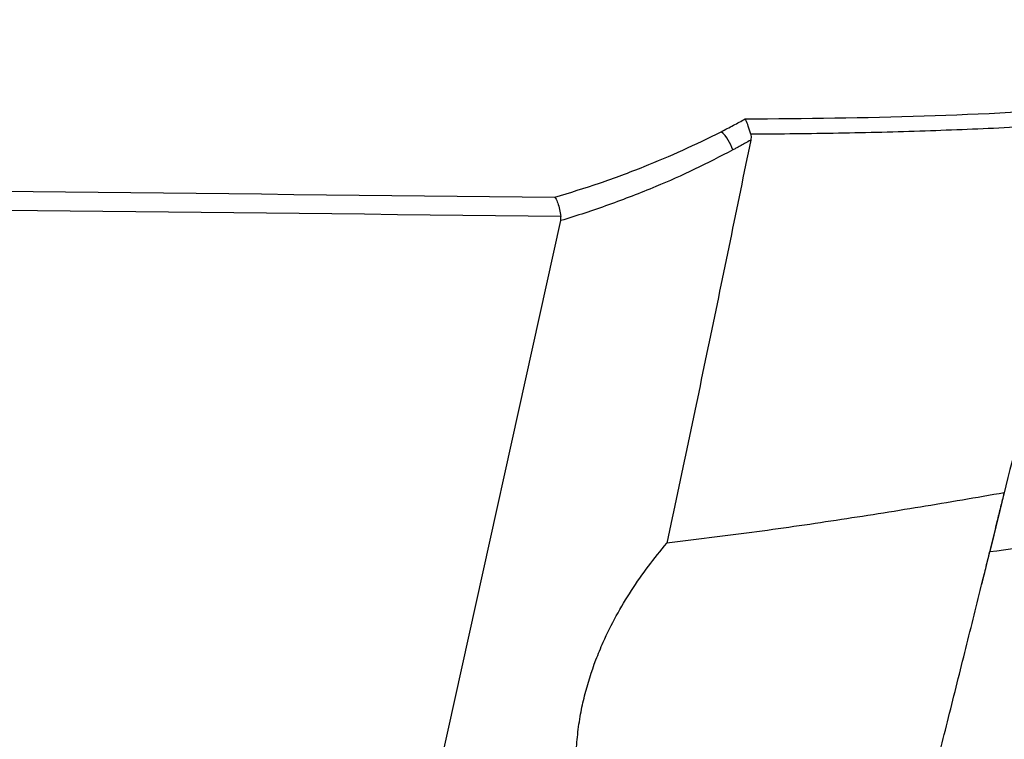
# Model space of a CAD drawing. Header units: millimetres. Extents: x -0.66 to 0.91, y -0.4 to 0.64.
# Tile 23 of 171: x -0.1515 to -0.1285, y -0.0078 to 0.009. Entities that reach past the tile are written whole.
import ezdxf

# ---------------------------------------------------------------- set-up
doc = ezdxf.new("R2010")
doc.units = ezdxf.units.MM
doc.layers.add('FORMAT', color=7, linetype='Continuous')

msp = doc.modelspace()

# ---------------------------------------------------------------- linework, layer by layer
at = {"layer": 'FORMAT', "color": 7, "linetype": 'Continuous', "lineweight": 25}
msp.add_line((-0.146151, -0.028717), (-0.138861, 0.004297), dxfattribs=at)
msp.add_arc((-0.135765, 0.005658), 0.0009550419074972, 17.3296, 47.99428, dxfattribs=at)
for points, knots in [([(-0.1258983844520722, 0.0089761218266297), (-0.1263882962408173, 0.0068908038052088), (-0.1273594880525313, 0.0027569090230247), (-0.1283701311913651, -0.0013675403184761), (-0.1288709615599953, -0.0034114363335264)], [0, 0, 0, 0, 0.5044439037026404, 1, 1, 1, 1]), ([(-0.1345685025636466, 0.0066642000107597), (-0.1331772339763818, 0.0066767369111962), (-0.13044196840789, 0.0067013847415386), (-0.1277170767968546, 0.0068526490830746), (-0.1263781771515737, 0.0069269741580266)], [0, 0, 0, 0, 0.5086411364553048, 1, 1, 1, 1]), ([(-0.1351262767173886, 0.0063678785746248), (-0.1350309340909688, 0.0064170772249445), (-0.1348442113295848, 0.0065134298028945), (-0.1346590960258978, 0.0066146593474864), (-0.1345685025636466, 0.0066642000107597)], [0, 0, 0, 0, 0.5106106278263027, 1, 1, 1, 1]), ([(-0.1344380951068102, 0.0063088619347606), (-0.1344558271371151, 0.0063720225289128), (-0.1344897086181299, 0.0064927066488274), (-0.1345376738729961, 0.0066040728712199), (-0.1345632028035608, 0.0066542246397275), (-0.1345678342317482, 0.0066629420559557), (-0.1345685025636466, 0.0066642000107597)], [0, 0, 0, 0, 0.4735817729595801, 0.9048964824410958, 0.9862762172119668, 1, 1, 1, 1]), ([(-0.1264607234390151, 0.0065767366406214), (-0.1271124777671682, 0.0065366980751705), (-0.1284162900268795, 0.0064566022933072), (-0.1303941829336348, 0.006377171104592), (-0.1323922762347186, 0.0063254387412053), (-0.1337466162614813, 0.0063111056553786), (-0.1344287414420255, 0.0063088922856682), (-0.1344380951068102, 0.0063088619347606)], [0, 0, 0, 0, 0.2457551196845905, 0.4916247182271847, 0.7440023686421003, 0.9964896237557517, 1, 1, 1, 1]), ([(-0.2701058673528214, 0.0063975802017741), (-0.25430554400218, 0.0061966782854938), (-0.2331017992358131, 0.0059270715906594), (-0.2055971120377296, 0.0055982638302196), (-0.1776947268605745, 0.0052706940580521), (-0.1551956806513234, 0.0050209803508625), (-0.1389974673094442, 0.0048411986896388)], [0, 0, 0, 0, 0.3615432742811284, 0.4851844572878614, 0.6293579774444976, 1, 1, 1, 1]), ([(-0.1389974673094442, 0.0048411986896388), (-0.1386495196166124, 0.0049478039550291), (-0.1379529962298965, 0.0051612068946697), (-0.1369601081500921, 0.0055323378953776), (-0.1360155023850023, 0.00592927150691), (-0.1354228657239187, 0.0062215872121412), (-0.1351262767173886, 0.0063678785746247)], [0, 0, 0, 0, 0.2650342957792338, 0.5305469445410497, 0.7650590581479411, 1, 1, 1, 1]), ([(-0.1344380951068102, 0.0063088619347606), (-0.1344349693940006, 0.006292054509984), (-0.134428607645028, 0.006257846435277), (-0.1344308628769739, 0.0062172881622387), (-0.134434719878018, 0.0061887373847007), (-0.1344368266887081, 0.0061777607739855), (-0.134437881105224, 0.0061722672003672)], [0, 0, 0, 0, 0.3716312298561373, 0.7563793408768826, 0.8780727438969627, 1, 1, 1, 1]), ([(-0.134437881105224, 0.0061722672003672), (-0.1347584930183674, 0.0046069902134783), (-0.1353997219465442, 0.0014764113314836), (-0.1360596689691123, -0.0016502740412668), (-0.136389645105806, -0.0032136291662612)], [0, 0, 0, 0, 0.4999960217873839, 1, 1, 1, 1]), ([(-0.134437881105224, 0.0061722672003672), (-0.1344812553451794, 0.0061477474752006), (-0.134548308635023, 0.0061098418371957), (-0.1346393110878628, 0.0060593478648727), (-0.1347106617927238, 0.0060201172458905), (-0.1347821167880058, 0.0059811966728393), (-0.1348298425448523, 0.0059555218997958), (-0.1348537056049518, 0.0059426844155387)], [0, 0, 0, 0, 0.3140918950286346, 0.4855622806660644, 0.6570353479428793, 0.8285163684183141, 1, 1, 1, 1]), ([(-0.1388572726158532, 0.0043938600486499), (-0.1551022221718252, 0.0045704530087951), (-0.1776480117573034, 0.0048155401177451), (-0.2055971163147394, 0.0051371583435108), (-0.2330903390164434, 0.0054594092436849), (-0.2542825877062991, 0.0057239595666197), (-0.2700714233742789, 0.0059210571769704)], [0, 0, 0, 0, 0.3714112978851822, 0.5154685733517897, 0.6390101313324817, 1, 1, 1, 1]), ([(-0.1348537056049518, 0.0059426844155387), (-0.1351495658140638, 0.0057895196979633), (-0.1357418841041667, 0.0054828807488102), (-0.136707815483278, 0.0050556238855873), (-0.1375635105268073, 0.0047241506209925), (-0.1383030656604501, 0.0044697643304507), (-0.1386753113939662, 0.0043548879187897), (-0.138861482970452, 0.0042974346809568)], [0, 0, 0, 0, 0.2268295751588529, 0.4541175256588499, 0.7267442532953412, 0.8633363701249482, 0.9999999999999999, 0.9999999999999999, 0.9999999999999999, 0.9999999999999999]), ([(-0.1389974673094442, 0.0048411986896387), (-0.1389968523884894, 0.0048403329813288), (-0.1389917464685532, 0.004833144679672), (-0.1389684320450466, 0.0047970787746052), (-0.1389293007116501, 0.0047119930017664), (-0.1388843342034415, 0.0045631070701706), (-0.1388662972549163, 0.0044503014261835), (-0.1388572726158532, 0.0043938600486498)], [0, 0, 0, 0, 0.0104693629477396, 0.0869310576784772, 0.3981112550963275, 0.6988499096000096, 1, 1, 1, 1]), ([(-0.138861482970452, 0.0042974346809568), (-0.1388600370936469, 0.0043052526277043), (-0.1388571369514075, 0.0043209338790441), (-0.1388550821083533, 0.0043449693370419), (-0.138854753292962, 0.0043693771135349), (-0.1388564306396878, 0.0043856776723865), (-0.1388572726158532, 0.0043938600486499)], [0, 0, 0, 0, 0.2459170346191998, 0.4932608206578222, 0.7456326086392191, 1, 1, 1, 1]), ([(-0.1288709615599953, -0.0034114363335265), (-0.1280201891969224, -0.0032956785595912), (-0.1263184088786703, -0.0030641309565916), (-0.1237694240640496, -0.0027194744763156), (-0.1212225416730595, -0.0023838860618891), (-0.1186663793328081, -0.0020617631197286), (-0.1161015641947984, -0.0017592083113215), (-0.1135276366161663, -0.0014819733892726), (-0.1109569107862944, -0.0012392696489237), (-0.1083133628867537, -0.0010265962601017), (-0.1065319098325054, -0.0009302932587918), (-0.105603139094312, -0.0008800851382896)], [0, 0, 0, 0, 0.1089462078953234, 0.2179225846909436, 0.3269928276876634, 0.4360976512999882, 0.5467466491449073, 0.6574408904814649, 0.7682878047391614, 0.879195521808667, 1, 1, 1, 1]), ([(-0.1285341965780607, -0.002042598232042), (-0.1291852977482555, -0.0021544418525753), (-0.1304876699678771, -0.0023781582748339), (-0.1324483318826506, -0.0026877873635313), (-0.1344148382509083, -0.0029741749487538), (-0.13573127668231, -0.0031337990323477), (-0.136389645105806, -0.0032136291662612)], [0, 0, 0, 0, 0.2498007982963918, 0.4996667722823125, 0.7497766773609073, 1, 1, 1, 1]), ([(-0.1309111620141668, -0.0115334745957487), (-0.1308593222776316, -0.0113305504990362), (-0.1307553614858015, -0.0109236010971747), (-0.1305915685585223, -0.0102802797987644), (-0.1304223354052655, -0.0096138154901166), (-0.1302425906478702, -0.0089038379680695), (-0.1300537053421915, -0.0081553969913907), (-0.1298556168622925, -0.0073678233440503), (-0.1296549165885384, -0.0065670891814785), (-0.1294555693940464, -0.0057689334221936), (-0.1292599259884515, -0.0049828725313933), (-0.1290683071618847, -0.0042103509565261), (-0.1288796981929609, -0.0034473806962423), (-0.1287290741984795, -0.0028359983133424), (-0.1286145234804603, -0.0023699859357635), (-0.1285609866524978, -0.002151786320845), (-0.1285341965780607, -0.002042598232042)], [0, 0, 0, 0, 0.0696549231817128, 0.1396878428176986, 0.2108990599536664, 0.2825155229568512, 0.36110687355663, 0.4402359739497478, 0.5210677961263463, 0.6024924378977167, 0.6814355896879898, 0.7609271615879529, 0.8421664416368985, 0.924015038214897, 0.9619767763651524, 1, 1, 1, 1]), ([(-0.1380077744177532, -0.0107239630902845), (-0.1380605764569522, -0.0105950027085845), (-0.1382205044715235, -0.0102044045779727), (-0.1383731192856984, -0.0096418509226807), (-0.1384661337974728, -0.0090549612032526), (-0.1385026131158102, -0.0086015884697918), (-0.1385049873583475, -0.0081388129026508), (-0.1384718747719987, -0.0076678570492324), (-0.138405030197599, -0.0072089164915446), (-0.1382782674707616, -0.0066235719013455), (-0.1380998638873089, -0.0060630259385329), (-0.1378434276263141, -0.0054447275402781), (-0.1375728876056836, -0.0049012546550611), (-0.1372188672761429, -0.0043103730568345), (-0.1368251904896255, -0.0037435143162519), (-0.1365351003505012, -0.0033905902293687), (-0.136389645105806, -0.0032136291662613)], [0, 0, 0, 0, 0.0540744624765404, 0.1637819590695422, 0.2196076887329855, 0.2750786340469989, 0.3309924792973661, 0.3883023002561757, 0.446085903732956, 0.498368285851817, 0.6043655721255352, 0.6581001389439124, 0.7419847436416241, 0.8265856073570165, 0.913047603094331, 1, 1, 1, 1]), ([(-0.1290780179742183, -0.0042490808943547), (-0.1290562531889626, -0.0041611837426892), (-0.1290024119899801, -0.0039437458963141), (-0.1289337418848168, -0.00366582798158), (-0.1288882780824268, -0.0034816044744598), (-0.1288709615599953, -0.0034114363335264)], [0, 0, 0, 0, 0.2958177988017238, 0.731786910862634, 1, 1, 1, 1])]:
    msp.add_open_spline(points, degree=3, knots=knots, dxfattribs=at)

doc.saveas('drawing.dxf')
